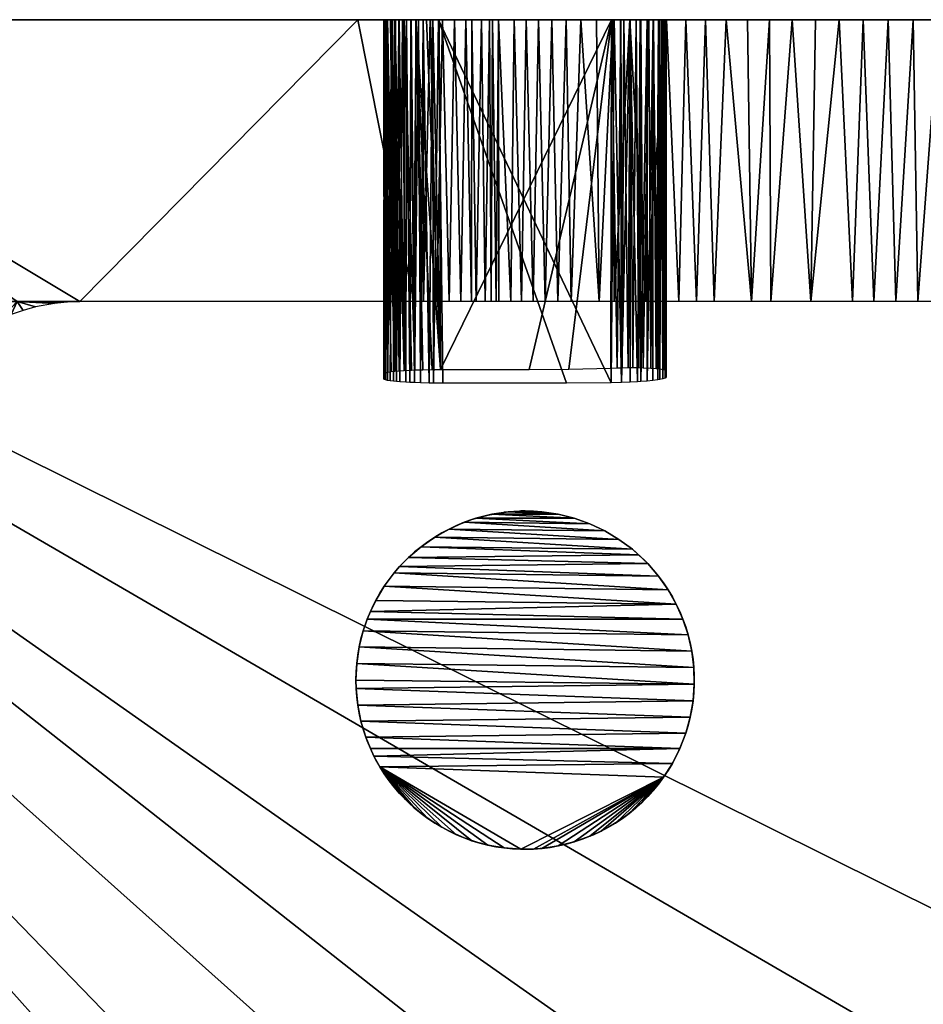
# Model space of a CAD drawing. Header units: millimetres. Extents: x 639 to 1142, y -448 to 5.
# Tile 20 of 256: x 736 to 832, y -101 to 5. Entities that reach past the tile are written whole.
import ezdxf

# ---------------------------------------------------------------- set-up
doc = ezdxf.new("R2010")
doc.units = ezdxf.units.MM
doc.header["$MEASUREMENT"] = 0
doc.layers.add('Predefinito', color=7, linetype='Continuous', true_color=0x000000)

msp = doc.modelspace()

# ---------------------------------------------------------------- meshes
at = {"layer": 'Predefinito'}
mesh = msp.add_polyface(dxfattribs=at)
corners = [(642.28, 4.74, 59.06), (777.68, 4.74, 28.01), (642.53, 4.74, -49.99), (776.4, 4.74, 26.96), (667.26, 4.74, -85.18), (664.1, 4.74, -83.24), (777.22, 4.74, 27.7), (649.57, 4.74, -68.34), (648.31, 4.74, -66.22), (669.44, 4.74, -86.34), (671.69, 4.74, -87.39), (644.33, 4.74, -57.18), (643.61, 4.74, -54.81), (776.79, 4.74, 27.35), (658.28, 4.74, -78.69), (656.49, 4.74, -76.99), (641.78, 4.74, -41.45), (641.29, 4.74, 58.89), (641.58, 4.74, 58.97), (642.02, 4.74, -46.34), (776.04, 4.74, 26.53), (678.68, 4.74, -89.87), (676.31, 4.74, -89.16), (639.27, 4.74, 56.14), (647.15, 4.74, -64.04), (646.1, 4.74, -61.8), (654.79, 4.74, -75.2), (652.41, 4.74, -72.38), (639.85, 4.74, 57.83), (639.5, 4.74, 57.22), (683.49, 4.74, -90.96), (681.07, 4.74, -90.47), (662.09, 4.74, -81.82), (660.14, 4.74, -80.3), (650.94, 4.74, -70.39), (643.01, 4.74, -52.41), (641.92, 4.74, -45.12), (639.33, 4.74, 56.64), (673.97, 4.74, -88.33), (640.11, 4.74, 58.14), (640.57, 4.74, 58.53), (645.16, 4.74, -59.51), (640.92, 4.74, 58.73)]
mesh.append_faces([[corners[k] for k in face] for face in [(0, 1, 2, 2), (3, 4, 5, 5), (6, 7, 8, 8), (9, 3, 10, 10), (1, 11, 12, 12), (13, 14, 15, 15), (16, 17, 18, 18), (2, 19, 0, 0), (20, 21, 22, 22), (17, 16, 23, 23), (6, 24, 25, 25), (13, 26, 27, 27), (28, 17, 29, 29), (20, 30, 31, 31), (13, 32, 33, 33), (6, 34, 7, 7), (1, 35, 2, 2), (36, 16, 18, 18), (29, 17, 37, 37), (38, 3, 22, 22), (19, 18, 0, 0), (3, 9, 4, 4), (13, 15, 26, 26), (37, 17, 23, 23), (17, 39, 40, 40), (11, 1, 41, 41), (17, 28, 39, 39), (13, 33, 14, 14), (13, 5, 32, 32), (6, 8, 24, 24), (35, 1, 12, 12), (19, 36, 18, 18), (20, 31, 21, 21), (6, 25, 41, 41), (34, 6, 27, 27), (3, 38, 10, 10), (17, 40, 42, 42)]])
mesh = msp.add_polyface(dxfattribs=at)
corners = [(642.28, 4.74, 59.06), (778.48, 4.74, 28.43), (777.68, 4.74, 28.01), (775.63, 4.74, 25.92), (775.17, 4.74, 24.94), (692.03, 4.74, -91.71), (776.97, 4.74, 10.21), (772.02, 4.74, -91.71), (776.43, 4.74, 10.72), (774.81, 4.74, 22.96), (774.8, 4.74, 16.63), (784.19, 4.74, -89.5), (783.54, 4.74, -89.98), (776.04, 4.74, 26.53), (685.93, 4.74, -91.32), (683.49, 4.74, -90.96), (774.98, 4.74, 13.39), (775.19, 4.74, 12.72), (777.22, 4.74, 27.7), (645.16, 4.74, -59.51), (778.23, 4.74, -91.7), (782.33, 4.74, -90.68), (786.09, 4.74, -87.5), (785.21, 4.74, -88.56), (776.79, 4.74, 27.35), (652.41, 4.74, -72.38), (778.98, 4.74, 28.61), (779.98, 4.74, 28.84), (776.4, 4.74, 26.96), (664.1, 4.74, -83.24), (774.97, 4.74, 24.27), (774.85, 4.74, 23.61), (781.05, 4.74, -91.2), (775.48, 4.74, 12.06), (775.96, 4.74, 11.29), (689.59, 4.74, -91.65), (687.15, 4.74, -91.46), (676.31, 4.74, -89.16), (786.41, 4.74, -87.02), (787.04, 4.74, -85.85), (774.81, 4.74, 14.71), (780.63, 4.74, 28.9), (774.88, 4.74, 13.89), (775.72, 4.74, 26.07), (779.73, 4.74, -91.54), (778.97, 4.74, -91.65)]
mesh.append_faces([[corners[k] for k in face] for face in [(0, 1, 2, 2), (3, 4, 5, 5), (6, 7, 8, 8), (7, 5, 9, 9), (10, 7, 9, 9), (7, 11, 12, 12), (13, 14, 15, 15), (7, 16, 17, 17), (2, 18, 19, 19), (20, 7, 21, 21), (7, 22, 23, 23), (18, 24, 25, 25), (26, 0, 27, 27), (24, 28, 29, 29), (30, 31, 5, 5), (20, 21, 32, 32), (7, 33, 34, 34), (13, 35, 36, 36), (28, 13, 37, 37), (38, 7, 39, 39), (11, 7, 23, 23), (7, 10, 40, 40), (7, 12, 21, 21), (27, 0, 41, 41), (42, 7, 40, 40), (43, 5, 35, 35), (13, 43, 35, 35), (44, 20, 32, 32), (7, 34, 8, 8), (33, 7, 17, 17), (4, 30, 5, 5), (7, 42, 16, 16), (0, 26, 1, 1), (14, 13, 36, 36), (31, 9, 5, 5), (7, 38, 22, 22), (20, 44, 45, 45), (43, 3, 5, 5)]])
mesh = msp.add_polyface(dxfattribs=at)
corners = [(804.94, 4.74, 14.42), (979.22, 4.74, 28.29), (848.43, 4.74, -24.51), (642.28, 4.74, 59.06), (1138.5, 4.74, 59.06), (780.63, 4.74, 28.9), (823.44, 4.74, -38.65), (820.91, 4.74, -40.61), (804.96, 4.74, 23), (799.41, 4.74, 28.88), (845.51, 4.74, -25.75), (881.49, 4.74, -16.68), (884.47, 4.74, -16.48), (803.58, 4.74, 26.71), (802.93, 4.74, 27.38), (980.38, 4.74, 28.72), (866.4, 4.74, -18.93), (863.38, 4.74, -19.64), (831.38, 4.74, -33.21), (834.12, 4.74, -31.55), (800.07, 4.74, 28.79), (801.07, 4.74, 28.51), (804.74, 4.74, 24.48), (804.44, 4.74, 25.31), (878.49, 4.74, -16.96), (875.47, 4.74, -17.33), (857.36, 4.74, -21.33), (854.36, 4.74, -22.3), (802.2, 4.74, 27.94), (804.2, 4.74, 25.8), (836.91, 4.74, -29.98), (804.91, 4.74, 23.65), (839.74, 4.74, -28.48), (842.61, 4.74, -27.08), (860.36, 4.74, -20.44), (828.68, 4.74, -34.95), (826.03, 4.74, -36.76), (869.43, 4.74, -18.31), (872.45, 4.74, -17.78), (851.39, 4.74, -23.36), (887.44, 4.74, -16.36)]
mesh.append_faces([[corners[k] for k in face] for face in [(0, 1, 2, 2), (3, 4, 5, 5), (0, 6, 7, 7), (4, 0, 8, 8), (4, 9, 5, 5), (0, 2, 10, 10), (11, 1, 12, 12), (4, 13, 14, 14), (15, 1, 0, 0), (1, 16, 17, 17), (18, 0, 19, 19), (20, 4, 21, 21), (4, 22, 23, 23), (1, 24, 25, 25), (1, 26, 27, 27), (4, 28, 21, 21), (4, 29, 13, 13), (0, 30, 19, 19), (22, 4, 31, 31), (32, 0, 33, 33), (1, 34, 26, 26), (0, 35, 36, 36), (37, 1, 38, 38), (28, 4, 14, 14), (4, 20, 9, 9), (4, 8, 31, 31), (1, 39, 2, 2), (4, 23, 29, 29), (6, 0, 36, 36), (0, 10, 33, 33), (0, 18, 35, 35), (0, 32, 30, 30), (1, 37, 16, 16), (1, 27, 39, 39), (34, 1, 17, 17), (1, 25, 38, 38), (1, 11, 24, 24), (1, 40, 12, 12)]])
mesh = msp.add_polyface(dxfattribs=at)
corners = [(690.81, -144.48, 58.96), (694.67, -142.36, 58.96), (642.28, 4.74, 59.06), (710.94, -135.54, 58.96), (715.17, -134.17, 58.96), (732.29, -129.77, 58.96), (740.92, -128.06, 58.96), (722.18, -104.46, -91.71), (692.04, -145.73, -91.71), (692.03, 4.74, -91.71), (749.6, -126.6, 58.96), (758.31, -125.35, 58.96), (698.62, -140.43, 58.96), (704.7, -137.83, 58.96), (719.42, -132.92, 58.96), (727.98, -130.73, 58.96), (689.59, 4.74, -91.65), (686.95, -264.07, -91.45), (687.15, 4.74, -91.46), (681.07, 4.74, -90.47), (681.85, -66.3, -90.7), (679.34, -66.22, -90.15), (678.68, 4.74, -89.87), (676.86, -66.14, -89.47), (684.3, -137.67, -91.14), (684.48, -30.79, -91.14), (673.97, 4.74, -88.33), (674.41, -66.06, -88.68), (672.01, -65.99, -87.77), (671.69, 4.74, -87.39), (670.52, -65.95, -87.14), (676.31, 4.74, -89.16), (654.33, -65.63, -75.66), (654.71, -30.4, -75.66), (656.09, -65.64, -77.45), (652.67, -65.62, -73.79), (653.05, -30.4, -73.79), (656.46, -30.41, -77.45), (657.94, -65.67, -79.15), (669.44, 4.74, -86.34), (669.06, -65.91, -86.46), (688.92, -145.61, 58.96), (658.31, -30.42, -79.15), (659.89, -65.7, -80.75), (767.04, -124.27, 58.96), (660.24, -30.44, -80.75), (661.91, -65.74, -82.26), (662.25, -30.46, -82.26), (664.02, -65.78, -83.67), (664.34, -30.48, -83.67), (666.21, -65.83, -84.97), (667.62, -65.87, -85.74), (667.9, -30.53, -85.74), (666.5, -30.51, -84.97)]
mesh.append_faces([[corners[k] for k in face] for face in [(0, 1, 2, 2), (3, 4, 2, 2), (5, 6, 2, 2), (7, 8, 9, 9), (10, 11, 2, 2), (12, 13, 2, 2), (14, 15, 2, 2), (16, 17, 18, 18), (19, 20, 21, 21), (22, 21, 23, 23), (24, 20, 25, 25), (13, 3, 2, 2), (26, 27, 28, 28), (29, 28, 30, 30), (31, 23, 27, 27), (6, 10, 2, 2), (32, 33, 34, 34), (35, 36, 32, 32), (1, 12, 2, 2), (34, 37, 38, 38), (39, 30, 40, 40), (15, 5, 2, 2), (41, 0, 2, 2), (38, 42, 43, 43), (11, 44, 2, 2), (43, 45, 46, 46), (46, 47, 48, 48), (48, 49, 50, 50), (4, 14, 2, 2), (51, 52, 40, 40), (53, 52, 51, 51), (50, 53, 51, 51), (49, 53, 50, 50)]])
mesh = msp.add_polyface(dxfattribs=at)
corners = [(784.57, -122.52, 58.96), (802.17, -121.2, 58.96), (642.28, 4.74, 59.06), (722.19, -25.41, -91.71), (728.89, -25.41, -91.71), (727.63, -31.76, -91.71), (742.29, -25.41, -91.71), (692.03, 4.74, -91.71), (772.02, 4.74, -91.71), (725.9, -33.87, -91.71), (726.73, -32.79, -91.71), (722.44, -42.32, -91.71), (722.28, -43.59, -91.71), (735.59, -25.41, -91.71), (819.82, -120.22, 58.96), (855.12, -119.04, 58.96), (723.42, -38.59, -91.71), (724.16, -36.82, -91.71), (737.54, -25.98, -91.71), (736.23, -26.35, -91.71), (734.94, -26.8, -91.71), (733.68, -27.35, -91.71), (722.84, -40.43, -91.71), (890.39, -118.67, 58.96), (740.92, -25.46, -91.71), (722.2, -44.87, -91.71), (722.19, -58.52, -91.71), (739.56, -25.6, -91.71), (730.73, -29.07, -91.71), (729.63, -29.89, -91.71), (732.46, -27.98, -91.71), (728.6, -30.79, -91.71), (767.04, -124.27, 58.96), (725.15, -35.02, -91.71)]
mesh.append_faces([[corners[k] for k in face] for face in [(0, 1, 2, 2), (3, 4, 5, 5), (6, 7, 8, 8), (9, 3, 10, 10), (3, 11, 12, 12), (6, 13, 7, 7), (14, 15, 2, 2), (13, 4, 7, 7), (16, 3, 17, 17), (13, 18, 19, 19), (13, 20, 21, 21), (22, 3, 16, 16), (15, 23, 2, 2), (24, 13, 6, 6), (25, 26, 7, 7), (13, 27, 18, 18), (4, 13, 21, 21), (4, 28, 29, 29), (4, 30, 28, 28), (4, 31, 5, 5), (32, 0, 2, 2), (3, 25, 7, 7), (4, 3, 7, 7), (3, 33, 17, 17), (1, 14, 2, 2), (11, 3, 22, 22), (3, 12, 25, 25), (31, 4, 29, 29), (3, 5, 10, 10), (3, 9, 33, 33), (20, 13, 19, 19), (4, 21, 30, 30), (13, 24, 27, 27)]])
mesh = msp.add_polyface(dxfattribs=at)
corners = [(890.39, -118.67, 58.96), (1138.5, 4.74, 59.06), (642.28, 4.74, 59.06), (816.16, -25.41, -44.6), (814.1, -25.41, -46.49), (816.02, 4.74, -44.73), (820.44, -25.41, -40.98), (820.91, 4.74, -40.61), (823.44, 4.74, -38.65), (806.32, -25.41, -54.55), (804.99, 4.74, -56.1), (807.05, 4.74, -53.72), (802.75, -25.41, -58.86), (799.39, -25.41, -63.34), (801.09, 4.74, -61.01), (831.87, -25.41, -32.91), (829.5, -25.41, -34.41), (831.38, 4.74, -33.21), (834.12, 4.74, -31.55), (797.8, -25.41, -65.65), (795.85, 4.74, -68.66), (797.51, 4.74, -66.08), (794.8, -25.41, -70.37), (810.11, -25.41, -50.42), (808.19, -25.41, -52.46), (809.18, 4.74, -51.39), (813.67, 4.74, -46.89), (824.89, -25.41, -37.58), (799.26, 4.74, -63.52), (818.43, 4.74, -42.63), (803, 4.74, -58.54), (827.17, -25.41, -35.96), (826.03, 4.74, -36.76), (828.68, 4.74, -34.95), (811.39, 4.74, -49.11), (836.71, -25.41, -30.09), (794.26, 4.74, -71.28)]
mesh.append_faces([[corners[k] for k in face] for face in [(0, 1, 2, 2), (3, 4, 5, 5), (6, 7, 8, 8), (9, 10, 11, 11), (12, 13, 14, 14), (15, 16, 17, 17), (15, 17, 18, 18), (19, 20, 21, 21), (19, 22, 20, 20), (23, 24, 25, 25), (4, 26, 5, 5), (27, 6, 8, 8), (13, 28, 14, 14), (9, 12, 10, 10), (3, 5, 29, 29), (12, 14, 30, 30), (31, 32, 33, 33), (23, 25, 34, 34), (35, 15, 18, 18), (31, 27, 32, 32), (4, 23, 34, 34), (13, 19, 28, 28), (6, 3, 29, 29), (27, 8, 32, 32), (24, 11, 25, 25), (16, 33, 17, 17), (4, 34, 26, 26), (6, 29, 7, 7), (12, 30, 10, 10), (22, 36, 20, 20), (19, 21, 28, 28), (24, 9, 11, 11), (16, 31, 33, 33)]])
mesh = msp.add_polyface(dxfattribs=at)
corners = [(777.99, -25.41, -91.71), (742.29, -25.41, -91.71), (772.02, 4.74, -91.71), (778.23, 4.74, -91.7), (790.74, -25.41, -77.73), (789.98, 4.74, -79.26), (791.32, 4.74, -76.58), (789.51, -25.41, -80.24), (784.17, -25.41, -89.52), (783.54, 4.74, -89.98), (784.19, 4.74, -89.5), (781.76, -25.41, -90.94), (780.44, -25.41, -91.38), (781.05, 4.74, -91.2), (786.27, -25.41, -87.22), (785.63, -25.41, -88.08), (786.09, 4.74, -87.5), (779.73, 4.74, -91.54), (785.21, 4.74, -88.56), (783.02, -25.41, -90.31), (784.67, -25.41, -89.09), (782.33, 4.74, -90.68), (779.02, -25.41, -91.65), (788.35, -25.41, -82.79), (787.04, 4.74, -85.85), (788.72, 4.74, -81.96), (787.08, -25.41, -85.76), (786.8, -25.41, -86.34), (786.41, 4.74, -87.02), (793.38, -25.41, -72.79), (792.75, 4.74, -73.92), (794.26, 4.74, -71.28), (792.03, -25.41, -75.24), (778.97, 4.74, -91.65), (794.8, -25.41, -70.37)]
mesh.append_faces([[corners[k] for k in face] for face in [(0, 1, 2, 2), (0, 2, 3, 3), (4, 5, 6, 6), (4, 7, 5, 5), (8, 9, 10, 10), (11, 12, 13, 13), (14, 15, 16, 16), (12, 17, 13, 13), (15, 18, 16, 16), (8, 19, 9, 9), (15, 20, 18, 18), (11, 13, 21, 21), (12, 22, 17, 17), (23, 24, 25, 25), (23, 26, 24, 24), (19, 11, 21, 21), (27, 28, 24, 24), (20, 10, 18, 18), (19, 21, 9, 9), (29, 30, 31, 31), (29, 32, 30, 30), (27, 14, 28, 28), (22, 0, 3, 3), (7, 23, 25, 25), (22, 33, 17, 17), (20, 8, 10, 10), (26, 27, 24, 24), (14, 16, 28, 28), (22, 3, 33, 33), (32, 6, 30, 30), (32, 4, 6, 6), (7, 25, 5, 5), (34, 29, 31, 31)]])
mesh = msp.add_polyface(dxfattribs=at)
corners = [(772.02, 4.74, -91.71), (776.97, 4.74, 10.21), (797.51, 4.74, -66.08), (780.68, 4.74, 8.8), (799.13, 4.74, 8.81), (804.99, 4.74, -56.1), (791.32, 4.74, -76.58), (789.98, 4.74, -79.26), (803.11, 4.74, 10.48), (803.61, 4.74, 11.03), (804.94, 4.74, 14.42), (807.05, 4.74, -53.72), (795.85, 4.74, -68.66), (801.11, 4.74, 9.21), (801.77, 4.74, 9.51), (804.65, 4.74, 12.93), (804.83, 4.74, 13.6), (778.2, 4.74, 9.41), (779.36, 4.74, 8.99), (816.02, 4.74, -44.73), (813.67, 4.74, -46.89), (800.11, 4.74, 8.92), (777.72, 4.74, 9.67), (799.26, 4.74, -63.52), (804.13, 4.74, 11.79), (804.53, 4.74, 12.6), (788.72, 4.74, -81.96), (787.04, 4.74, -85.85), (801.09, 4.74, -61.01), (802.24, 4.74, 9.79), (780.02, 4.74, 8.86), (818.43, 4.74, -42.63), (803, 4.74, -58.54), (809.18, 4.74, -51.39), (811.39, 4.74, -49.11), (792.75, 4.74, -73.92), (794.26, 4.74, -71.28), (800.45, 4.74, 9), (820.91, 4.74, -40.61)]
mesh.append_faces([[corners[k] for k in face] for face in [(0, 1, 2, 2), (3, 4, 5, 5), (0, 6, 7, 7), (8, 9, 5, 5), (10, 11, 5, 5), (0, 2, 12, 12), (13, 14, 5, 5), (15, 16, 5, 5), (17, 18, 5, 5), (10, 19, 20, 20), (4, 21, 5, 5), (1, 22, 23, 23), (24, 25, 5, 5), (0, 26, 27, 27), (22, 28, 23, 23), (29, 8, 5, 5), (30, 3, 5, 5), (19, 10, 31, 31), (22, 32, 28, 28), (33, 10, 34, 34), (35, 0, 36, 36), (9, 24, 5, 5), (37, 13, 5, 5), (16, 10, 5, 5), (22, 17, 5, 5), (18, 30, 5, 5), (14, 29, 5, 5), (25, 15, 5, 5), (10, 33, 11, 11), (10, 20, 34, 34), (10, 38, 31, 31), (0, 35, 6, 6), (22, 5, 32, 32), (0, 12, 36, 36), (1, 23, 2, 2), (21, 37, 5, 5), (26, 0, 7, 7)]])
mesh = msp.add_polyface(dxfattribs=at)
corners = [(780.63, 4.74, 28.9), (794.3, -34.14, 28.9), (781.08, -34.13, 28.9), (799.13, 4.74, 8.81), (790.31, -32.68, 8.8), (794.55, -32.65, 8.8), (780.68, 4.74, 8.8), (780.84, -32.68, 8.8), (777.68, 4.74, 28.01), (778.48, 4.74, 28.43), (778.05, -34.08, 28.22), (774.81, 4.74, 22.96), (774.8, -33.7, 22.91), (774.81, -33.11, 14.7), (804.95, -32.8, 14.61), (804.96, 4.74, 23), (804.94, 4.74, 14.42), (804.96, -33.51, 22.94), (775.17, 4.74, 24.94), (775.63, 4.74, 25.92), (775.18, -33.85, 24.95), (799.41, 4.74, 28.88), (799.07, -34.1, 28.9), (776.43, 4.74, 10.72), (776.97, -32.78, 10.2), (776.97, 4.74, 10.21), (802.24, 4.74, 9.79), (802.05, -32.48, 9.67), (802.5, -32.49, 9.98), (803.61, 4.74, 11.03), (803.11, 4.74, 10.48), (803.32, -32.52, 10.7), (802.93, 4.74, 27.38), (803.58, 4.74, 26.71), (802.95, -33.91, 27.37), (774.8, 4.74, 16.63), (775.72, 4.74, 26.07), (775.8, -33.94, 26.19), (775.45, -33.89, 25.59), (777.74, -32.74, 9.66), (801.07, 4.74, 28.51), (801.89, -33.99, 28.12), (801.13, -34.03, 28.48), (804.26, -32.6, 12.02), (804.68, -32.67, 13.03), (804.53, 4.74, 12.6), (804.44, 4.74, 25.31), (804.62, -33.68, 24.87), (804.29, -33.75, 25.64), (775.56, -32.9, 11.91), (774.88, 4.74, 13.89), (775.22, -32.96, 12.64), (778.98, 4.74, 28.61), (779.64, -34.13, 28.79), (778.69, -34.1, 28.51), (775.19, 4.74, 12.72), (774.98, 4.74, 13.39), (775.96, -32.86, 11.28), (777.22, 4.74, 27.7), (777.57, -34.06, 27.94), (800.07, 4.74, 28.79), (800.18, -34.07, 28.77), (801.41, -32.48, 9.33), (801.77, 4.74, 9.51), (801.11, 4.74, 9.21), (804.74, 4.74, 24.48), (778.2, 4.74, 9.41), (778.96, -32.7, 9.1), (779.96, -32.68, 8.86), (804.83, 4.74, 13.6), (804.65, 4.74, 12.93), (804.86, -32.73, 13.73), (800.45, 4.74, 9), (800.27, -32.49, 8.95), (800.9, -32.48, 9.13), (802.26, -33.97, 27.9), (776.79, 4.74, 27.35), (777.12, -34.04, 27.62), (776.5, -34, 27.06), (779.36, 4.74, 8.99), (799.04, -32.52, 8.8), (774.86, -33.06, 14.05), (774.92, -33.03, 13.64), (779.98, 4.74, 28.84), (774.97, -33.8, 24.29), (803.89, -32.56, 11.4), (776.4, 4.74, 26.96), (774.85, 4.74, 23.61), (774.97, 4.74, 24.27), (802.2, 4.74, 27.94), (800.11, 4.74, 8.92), (799.72, -32.5, 8.85), (775.96, 4.74, 11.29), (776.43, -32.82, 10.71), (778.09, -32.73, 9.46), (777.72, 4.74, 9.67), (804.2, 4.74, 25.8), (804.07, -33.78, 26.02), (775.48, 4.74, 12.06), (804.13, 4.74, 11.79), (803.55, -33.85, 26.74), (804.84, -33.6, 24.03), (776.04, 4.74, 26.53), (776.13, -33.97, 26.64), (780.02, 4.74, 8.86), (804.91, 4.74, 23.65), (774.81, 4.74, 14.71), (774.85, -33.75, 23.61), (804.92, -33.56, 23.57), (780.08, -34.13, 28.86)]
mesh.append_faces([[corners[k] for k in face] for face in [(0, 1, 2, 2), (3, 4, 5, 5), (3, 6, 7, 7), (8, 9, 10, 10), (11, 12, 13, 13), (14, 15, 16, 16), (15, 14, 17, 17), (18, 19, 20, 20), (0, 21, 22, 22), (23, 24, 25, 25), (26, 27, 28, 28), (29, 30, 31, 31), (32, 33, 34, 34), (35, 11, 13, 13), (36, 37, 38, 38), (39, 25, 24, 24), (40, 41, 42, 42), (43, 44, 45, 45), (46, 47, 48, 48), (49, 50, 51, 51), (52, 53, 54, 54), (55, 56, 57, 57), (58, 8, 59, 59), (60, 40, 61, 61), (62, 63, 64, 64), (46, 65, 47, 47), (66, 67, 68, 68), (69, 70, 71, 71), (72, 73, 74, 74), (32, 34, 75, 75), (76, 77, 78, 78), (7, 79, 66, 66), (76, 58, 77, 77), (3, 5, 80, 80), (50, 81, 82, 82), (52, 83, 53, 53), (84, 18, 20, 20), (29, 31, 85, 85), (86, 76, 78, 78), (69, 71, 14, 14), (87, 88, 12, 12), (40, 89, 41, 41), (90, 3, 91, 91), (92, 57, 93, 93), (25, 94, 95, 95), (33, 96, 97, 97), (92, 98, 57, 57), (45, 99, 43, 43), (21, 61, 22, 22), (97, 100, 33, 33), (8, 10, 59, 59), (101, 47, 65, 65), (102, 86, 103, 103), (30, 26, 28, 28), (7, 6, 104, 104), (30, 28, 31, 31), (65, 105, 101, 101), (66, 68, 7, 7), (106, 35, 81, 81), (18, 107, 12, 12), (40, 42, 61, 61), (15, 17, 108, 108), (83, 109, 53, 53), (50, 82, 51, 51), (86, 78, 103, 103), (33, 100, 34, 34), (89, 32, 75, 75), (85, 99, 29, 29), (67, 66, 94, 94), (20, 36, 38, 38), (83, 0, 109, 109), (64, 72, 74, 74), (50, 106, 81, 81), (21, 60, 61, 61), (16, 69, 14, 14), (105, 15, 108, 108), (36, 102, 103, 103), (64, 74, 62, 62), (89, 75, 41, 41), (99, 85, 43, 43), (3, 80, 91, 91), (0, 2, 109, 109), (94, 66, 95, 95), (70, 44, 71, 71), (57, 50, 49, 49), (9, 54, 10, 10), (92, 93, 24, 24), (24, 23, 92, 92), (0, 22, 1, 1), (98, 55, 57, 57), (35, 13, 81, 81), (88, 18, 12, 12), (56, 50, 57, 57), (18, 84, 107, 107), (79, 7, 104, 104), (9, 52, 54, 54), (96, 46, 48, 48), (26, 63, 27, 27), (44, 70, 45, 45), (11, 87, 12, 12), (90, 91, 73, 73), (58, 59, 77, 77), (63, 62, 27, 27), (39, 94, 25, 25), (4, 3, 7, 7), (96, 48, 97, 97), (72, 90, 73, 73), (108, 101, 105, 105), (19, 36, 20, 20), (36, 103, 37, 37)]])
mesh = msp.add_polyface(dxfattribs=at)
corners = [(1005.97, 4.74, 14.71), (1138.5, 4.74, 59.06), (1002.55, 4.74, -91.7), (980.38, 4.74, 28.72), (804.94, 4.74, 14.42), (1089.97, 4.74, -91.69), (999.98, 4.74, 28.9), (981.85, 4.74, 28.9), (1005.97, 4.74, 22.96), (1004.95, 4.74, 26.23), (1004.5, 4.74, 26.81), (1005.59, 4.74, 12.72), (1005.9, 4.74, 13.89), (996.59, 4.74, -89.5), (995.57, 4.74, -88.56), (1003.56, 4.74, 27.7), (1002.63, 4.74, 28.27), (1004.35, 4.74, 10.72), (1004.82, 4.74, 11.29), (1005.93, 4.74, 23.61), (1005.77, 4.74, 24.44), (997.23, 4.74, -89.98), (1001.3, 4.74, 28.74), (1000.63, 4.74, 28.86), (998.45, 4.74, -90.68), (999.73, 4.74, -91.2), (994.27, 4.74, -86.85), (993.74, 4.74, -85.85), (981.37, 4.74, 28.88), (1093.63, 4.74, -91.46), (1005.23, 4.74, 25.76), (1001.8, 4.74, 28.6), (1005.21, 4.74, 11.9), (994.69, 4.74, -87.5), (1004.12, 4.74, 27.22), (1005.47, 4.74, 25.27), (1000.48, 4.74, -91.42), (1001.8, 4.74, -91.65), (1094.85, 4.74, -91.32), (1003.95, 4.74, 10.33)]
mesh.append_faces([[corners[k] for k in face] for face in [(0, 1, 2, 2), (3, 4, 1, 1), (1, 5, 2, 2), (6, 7, 1, 1), (0, 8, 1, 1), (9, 10, 1, 1), (11, 12, 2, 2), (2, 13, 14, 14), (15, 16, 1, 1), (17, 18, 2, 2), (19, 20, 1, 1), (13, 2, 21, 21), (22, 23, 1, 1), (24, 2, 25, 25), (2, 26, 27, 27), (28, 3, 1, 1), (1, 29, 5, 5), (30, 9, 1, 1), (16, 31, 1, 1), (32, 11, 2, 2), (2, 14, 33, 33), (21, 2, 24, 24), (34, 15, 1, 1), (20, 35, 1, 1), (12, 0, 2, 2), (18, 32, 2, 2), (2, 36, 25, 25), (8, 19, 1, 1), (31, 22, 1, 1), (2, 37, 36, 36), (23, 6, 1, 1), (29, 1, 38, 38), (10, 34, 1, 1), (39, 17, 2, 2), (7, 28, 1, 1), (26, 2, 33, 33), (35, 30, 1, 1)]])
mesh = msp.add_polyface(dxfattribs=at)
corners = [(799.92, -50.85, 50.51), (798.4, -49.94, 48), (799.92, -50.85, 48), (778.76, -51.63, 50.51), (778.07, -52.19, 48), (779.48, -51.1, 48), (771.88, -64.11, 50.51), (771.79, -65.9, 50.51), (771.81, -65, 48), (807.84, -68.13, 50.51), (807.92, -67.24, 48), (807.7, -69.01, 48), (807.31, -61.06, 50.51), (806.76, -59.39, 50.51), (807.06, -60.22, 48), (795.14, -48.59, 50.51), (793.43, -48.16, 50.51), (793.43, -48.16, 48), (807.06, -71.58, 50.51), (807.53, -69.88, 50.51), (807.31, -70.74, 48), (801, -80.17, 50.51), (801.69, -79.61, 48), (800.28, -80.7, 48), (798.01, -82.06, 50.51), (799.55, -81.19, 50.51), (798.79, -81.65, 48), (787.65, -83.85, 50.51), (788.54, -83.94, 48), (786.77, -83.72, 48), (775.89, -54.43, 50.51), (774.83, -55.86, 50.51), (775.34, -55.14, 48), (771.81, -66.8, 50.51), (771.88, -67.69, 48), (771.79, -65.9, 48), (775.34, -76.66, 50.51), (775.89, -77.37, 48), (774.83, -75.94, 48), (788.09, -47.9, 50.51), (785.9, -48.25, 48), (787.65, -47.95, 48), (783.37, -49.02, 50.51), (781.75, -49.74, 50.51), (782.55, -49.36, 48), (785.9, -83.55, 50.51), (778.07, -79.61, 50.51), (779.48, -80.7, 50.51), (778.76, -80.17, 48), (807.53, -61.92, 48), (795.14, -83.21, 50.51), (795.98, -82.93, 48), (794.29, -83.45, 48), (801.35, -51.91, 50.51), (773.92, -57.38, 50.51), (773.72, -57.77, 48), (774.36, -56.61, 48), (773.72, -74.03, 50.51), (774.36, -75.19, 50.51), (773.92, -74.42, 48), (803.59, -77.71, 50.51), (804.68, -76.3, 50.51), (804.15, -77.02, 48), (805.63, -74.81, 50.51), (806.05, -74.03, 48), (805.17, -75.57, 48), (804.15, -54.78, 50.51), (803.59, -54.09, 48), (804.68, -55.5, 48), (780.22, -81.19, 48), (791.67, -47.9, 48), (791.67, -83.9, 50.51), (793.43, -83.64, 50.51), (792.55, -83.79, 48), (789.88, -47.81, 50.51), (805.17, -56.23, 50.51), (772.85, -72, 50.51), (773, -72.41, 48), (772.57, -71.16, 48), (773, -59.39, 50.51), (772.57, -60.64, 50.51), (772.85, -59.8, 48), (771.99, -68.57, 50.51), (772.34, -70.31, 50.51), (772.14, -69.45, 48), (772.14, -62.35, 50.51), (771.99, -63.23, 48), (772.34, -61.49, 48), (807.97, -66.35, 50.51), (780.22, -50.61, 50.51), (780.98, -50.15, 48), (780.98, -81.65, 50.51), (782.55, -82.44, 50.51), (781.75, -82.06, 48), (784.2, -83.08, 50.51), (785.04, -83.33, 48), (783.37, -82.78, 48), (776.47, -53.76, 48), (790.78, -83.97, 48), (776.47, -78.04, 50.51), (802.35, -79.01, 50.51), (807.92, -64.56, 50.51), (807.84, -63.67, 48), (807.97, -65.45, 48), (802.99, -78.37, 48), (807.7, -62.79, 50.51), (806.76, -72.41, 48), (806.05, -57.77, 50.51), (805.63, -56.99, 48), (806.42, -58.57, 48), (806.42, -73.23, 50.51), (798.4, -49.94, 50.51), (796.8, -49.19, 50.51), (796.8, -49.19, 48), (795.14, -48.59, 48), (802.02, -52.49, 50.51), (801.35, -51.91, 48), (802.67, -53.11, 48), (786.34, -48.16, 50.51), (784.62, -48.59, 50.51), (784.2, -48.72, 48), (797.21, -82.44, 48), (796.8, -82.61, 50.51), (789.43, -83.99, 50.51), (790.78, -83.97, 50.51), (789.88, -83.99, 48), (777.41, -52.79, 50.51), (776.47, -53.76, 50.51), (777.09, -53.11, 48), (802.99, -53.43, 50.51), (789.43, -47.81, 48), (790.78, -47.83, 48), (777.09, -78.69, 50.51), (777.41, -79.01, 48), (776.47, -78.04, 48), (791.67, -47.9, 50.51), (773.34, -73.23, 48), (773.34, -58.57, 50.51), (773.34, -73.23, 50.51), (773.34, -58.57, 48)]
mesh.append_faces([[corners[k] for k in face] for face in [(0, 1, 2, 2), (3, 4, 5, 5), (6, 7, 8, 8), (9, 10, 11, 11), (12, 13, 14, 14), (15, 16, 17, 17), (18, 19, 20, 20), (21, 22, 23, 23), (24, 25, 26, 26), (27, 28, 29, 29), (30, 31, 32, 32), (33, 34, 35, 35), (36, 37, 38, 38), (39, 40, 41, 41), (42, 43, 44, 44), (45, 27, 29, 29), (46, 47, 48, 48), (12, 14, 49, 49), (50, 51, 52, 52), (53, 0, 2, 2), (54, 55, 56, 56), (57, 58, 59, 59), (60, 61, 62, 62), (63, 64, 65, 65), (66, 67, 68, 68), (47, 69, 48, 48), (16, 70, 17, 17), (71, 72, 73, 73), (74, 39, 41, 41), (75, 66, 68, 68), (76, 77, 78, 78), (79, 80, 81, 81), (82, 83, 84, 84), (85, 86, 87, 87), (9, 88, 10, 10), (89, 3, 5, 5), (43, 90, 44, 44), (91, 92, 93, 93), (94, 95, 96, 96), (30, 32, 97, 97), (71, 73, 98, 98), (36, 99, 37, 37), (21, 100, 22, 22), (101, 102, 103, 103), (60, 62, 104, 104), (101, 105, 102, 102), (18, 20, 106, 106), (107, 108, 109, 109), (63, 110, 64, 64), (111, 112, 113, 113), (112, 114, 113, 113), (115, 116, 117, 117), (118, 119, 120, 120), (24, 26, 121, 121), (50, 122, 51, 51), (123, 124, 125, 125), (126, 127, 128, 128), (129, 115, 117, 117), (74, 130, 131, 131), (132, 133, 134, 134), (135, 74, 131, 131), (85, 6, 86, 86), (82, 84, 34, 34), (107, 75, 108, 108), (118, 120, 40, 40), (94, 45, 95, 95), (91, 93, 69, 69), (57, 59, 136, 136), (54, 137, 55, 55), (76, 138, 77, 77), (79, 81, 139, 139), (6, 8, 86, 86), (33, 82, 34, 34), (126, 128, 4, 4), (123, 125, 28, 28), (132, 46, 133, 133), (100, 60, 104, 104), (100, 104, 22, 22), (88, 103, 10, 10), (88, 101, 103, 103), (39, 118, 40, 40), (16, 135, 70, 70), (53, 2, 116, 116), (19, 9, 11, 11), (105, 49, 102, 102), (61, 65, 62, 62), (25, 21, 23, 23), (66, 129, 67, 67), (46, 48, 133, 133), (27, 123, 28, 28), (3, 126, 4, 4), (74, 41, 130, 130), (72, 52, 73, 73), (58, 36, 38, 38), (31, 56, 32, 32), (89, 5, 90, 90), (47, 91, 69, 69), (19, 11, 20, 20), (61, 63, 65, 65), (105, 12, 49, 49), (45, 29, 95, 95), (75, 68, 108, 108), (25, 23, 26, 26), (72, 50, 52, 52), (0, 111, 1, 1), (15, 17, 114, 114), (80, 85, 87, 87), (83, 78, 84, 84), (43, 89, 90, 90), (111, 113, 1, 1), (112, 15, 114, 114), (110, 106, 64, 64), (13, 107, 109, 109), (42, 44, 120, 120), (110, 18, 106, 106), (13, 109, 14, 14), (92, 94, 96, 96), (92, 96, 93, 93), (31, 54, 56, 56), (58, 38, 59, 59), (80, 87, 81, 81), (83, 76, 78, 78), (129, 117, 67, 67), (119, 42, 120, 120), (122, 24, 121, 121), (122, 121, 51, 51), (7, 35, 8, 8), (7, 33, 35, 35), (127, 30, 97, 97), (99, 134, 37, 37), (124, 71, 98, 98), (135, 131, 70, 70), (115, 53, 116, 116), (127, 97, 128, 128), (99, 132, 134, 134), (124, 98, 125, 125), (138, 57, 136, 136), (137, 139, 55, 55), (138, 136, 77, 77), (137, 79, 139, 139)]])
mesh = msp.add_polyface(dxfattribs=at)
corners = [(807.53, -69.88, 50.51), (807.06, -71.58, 50.51), (772.34, -70.31, 50.51), (771.79, -65.9, 50.51), (771.88, -64.11, 50.51), (807.97, -66.35, 50.51), (804.68, -76.3, 50.51), (789.43, -83.99, 50.51), (774.36, -75.19, 50.51), (781.75, -49.74, 50.51), (783.37, -49.02, 50.51), (798.4, -49.94, 50.51), (773, -59.39, 50.51), (806.76, -59.39, 50.51), (807.31, -61.06, 50.51), (787.65, -83.85, 50.51), (785.9, -83.55, 50.51), (774.83, -55.86, 50.51), (775.89, -54.43, 50.51), (805.17, -56.23, 50.51), (780.22, -50.61, 50.51), (799.92, -50.85, 50.51), (801.35, -51.91, 50.51), (805.63, -74.81, 50.51), (773.72, -74.03, 50.51), (799.55, -81.19, 50.51), (798.01, -82.06, 50.51), (793.43, -83.64, 50.51), (791.67, -83.9, 50.51), (786.34, -48.16, 50.51), (793.43, -48.16, 50.51), (795.14, -48.59, 50.51), (804.15, -54.78, 50.51), (772.57, -60.64, 50.51), (771.99, -68.57, 50.51), (807.84, -68.13, 50.51), (771.81, -66.8, 50.51), (778.76, -51.63, 50.51), (782.55, -82.44, 50.51), (780.98, -81.65, 50.51), (778.07, -79.61, 50.51), (779.48, -80.7, 50.51), (802.35, -79.01, 50.51), (801, -80.17, 50.51), (772.14, -62.35, 50.51), (807.7, -62.79, 50.51), (807.92, -64.56, 50.51), (806.42, -73.23, 50.51), (796.8, -49.19, 50.51), (784.62, -48.59, 50.51), (796.8, -82.61, 50.51), (795.14, -83.21, 50.51), (790.78, -83.97, 50.51), (776.47, -53.76, 50.51), (777.41, -52.79, 50.51), (802.99, -53.43, 50.51), (802.02, -52.49, 50.51), (788.09, -47.9, 50.51), (789.88, -47.81, 50.51), (791.67, -47.9, 50.51), (806.05, -57.77, 50.51), (784.2, -83.08, 50.51), (773.34, -58.57, 50.51), (773.92, -57.38, 50.51), (773.34, -73.23, 50.51), (772.85, -72, 50.51), (777.09, -78.69, 50.51), (803.59, -77.71, 50.51), (775.34, -76.66, 50.51), (776.47, -78.04, 50.51)]
mesh.append_faces([[corners[k] for k in face] for face in [(0, 1, 2, 2), (3, 4, 5, 5), (6, 7, 8, 8), (9, 10, 11, 11), (12, 13, 14, 14), (8, 15, 16, 16), (17, 18, 19, 19), (20, 21, 22, 22), (23, 8, 24, 24), (6, 25, 26, 26), (6, 27, 28, 28), (29, 30, 31, 31), (18, 32, 19, 19), (33, 12, 14, 14), (0, 2, 34, 34), (5, 35, 36, 36), (37, 20, 22, 22), (8, 38, 39, 39), (40, 8, 41, 41), (6, 42, 43, 43), (44, 45, 46, 46), (47, 23, 24, 24), (10, 48, 11, 11), (49, 29, 31, 31), (6, 50, 51, 51), (6, 52, 7, 7), (53, 54, 55, 55), (54, 56, 55, 55), (57, 58, 59, 59), (4, 44, 46, 46), (17, 19, 60, 60), (8, 16, 61, 61), (62, 63, 60, 60), (47, 64, 65, 65), (35, 34, 36, 36), (8, 40, 66, 66), (6, 67, 42, 42), (4, 46, 5, 5), (29, 57, 30, 30), (57, 59, 30, 30), (35, 0, 34, 34), (25, 6, 43, 43), (53, 55, 32, 32), (15, 8, 7, 7), (54, 37, 56, 56), (68, 8, 69, 69), (8, 39, 41, 41), (23, 6, 8, 8), (33, 14, 45, 45), (27, 6, 51, 51), (9, 11, 21, 21), (44, 33, 45, 45), (20, 9, 21, 21), (49, 31, 48, 48), (62, 60, 13, 13), (1, 47, 65, 65), (38, 8, 61, 61), (63, 17, 60, 60), (1, 65, 2, 2), (10, 49, 48, 48), (6, 26, 50, 50), (36, 3, 5, 5), (18, 53, 32, 32), (6, 28, 52, 52), (37, 22, 56, 56), (8, 66, 69, 69), (47, 24, 64, 64), (12, 62, 13, 13)]])

doc.saveas('drawing.dxf')
